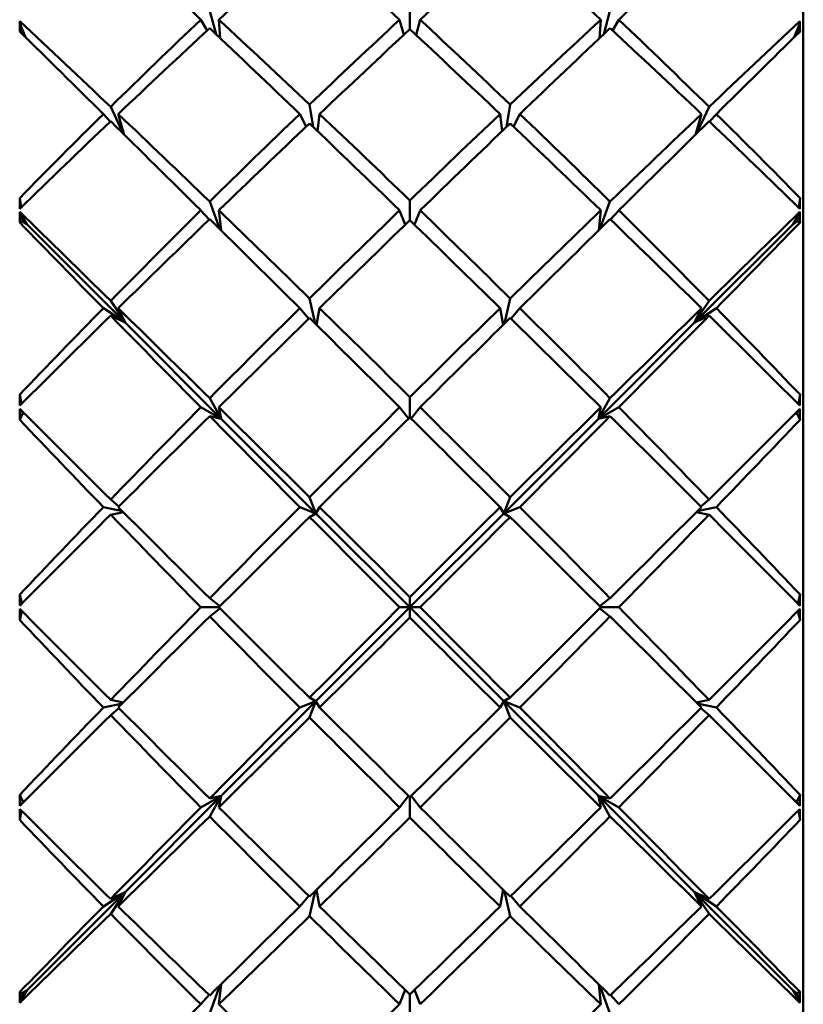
# Model space of a CAD drawing. Header units: inches. Extents: x 0.1 to 33.9, y 0.6 to 21.4.
# Tile 249 of 256: x 19.113 to 19.33, y 14.356 to 14.628. Entities that reach past the tile are written whole.
import ezdxf

# ---------------------------------------------------------------- set-up
doc = ezdxf.new("R2010")
doc.units = ezdxf.units.IN
doc.header["$MEASUREMENT"] = 0
doc.layers.add('Visible (ANSI)', color=7, linetype='Continuous', lineweight=50)

msp = doc.modelspace()

# ---------------------------------------------------------------- linework, layer by layer
at = {"layer": 'Visible (ANSI)'}
for p, q in [((19.32986, 14.02502), (19.32986, 14.90691)), ((19.16759, 14.62431), (19.16585, 14.63061)), ((19.22115, 14.62566), (19.22115, 14.63091)), ((19.27644, 14.63061), (19.27471, 14.62431)), ((19.11377, 14.62631), (19.1134, 14.62787)), ((19.1634, 14.62829), (19.16519, 14.62534)), ((19.16837, 14.62829), (19.16874, 14.62321)), ((19.21945, 14.62407), (19.21832, 14.62829)), ((19.22285, 14.62407), (19.22398, 14.62829)), ((19.27355, 14.62321), (19.27393, 14.62829)), ((19.27711, 14.62534), (19.2789, 14.62829)), ((19.32853, 14.62631), (19.3289, 14.62787)), ((19.11377, 14.62631), (19.11497, 14.62342)), ((19.11415, 14.62423), (19.11377, 14.62631)), ((19.11419, 14.62419), (19.11401, 14.62573)), ((19.11476, 14.62363), (19.11414, 14.62477)), ((19.1143, 14.62408), (19.11414, 14.62477)), ((19.11414, 14.62477), (19.1142, 14.62419)), ((19.32733, 14.62342), (19.32853, 14.62631)), ((19.32816, 14.62477), (19.32754, 14.62363)), ((19.32799, 14.62408), (19.32816, 14.62477)), ((19.3281, 14.62419), (19.32816, 14.62477)), ((19.32811, 14.62419), (19.32829, 14.62573)), ((19.32853, 14.62631), (19.32814, 14.62423)), ((19.14197, 14.5968), (19.13849, 14.60421)), ((19.19441, 14.59868), (19.19345, 14.60483)), ((19.24885, 14.60483), (19.24788, 14.59868)), ((19.30381, 14.60421), (19.30033, 14.5968)), ((19.13647, 14.60222), (19.13839, 14.60014)), ((19.14058, 14.60222), (19.14225, 14.59652)), ((19.19072, 14.60222), (19.19254, 14.59875)), ((19.1962, 14.60222), (19.19565, 14.59749)), ((19.24664, 14.59749), (19.24609, 14.60222)), ((19.24976, 14.59875), (19.25158, 14.60222)), ((19.30005, 14.59652), (19.30172, 14.60222)), ((19.30391, 14.60014), (19.30583, 14.60222)), ((19.11371, 14.57637), (19.11335, 14.57902)), ((19.22115, 14.57288), (19.22115, 14.57836)), ((19.32859, 14.57637), (19.32895, 14.57902)), ((19.1634, 14.57562), (19.16571, 14.57306)), ((19.16865, 14.57043), (19.16585, 14.57805)), ((19.16837, 14.57562), (19.16897, 14.57011)), ((19.21989, 14.57167), (19.21832, 14.57562)), ((19.2224, 14.57167), (19.22398, 14.57562)), ((19.27333, 14.57011), (19.27393, 14.57562)), ((19.27644, 14.57805), (19.27365, 14.57043)), ((19.27659, 14.57306), (19.2789, 14.57562)), ((19.11377, 14.57429), (19.1134, 14.57518)), ((19.11377, 14.57429), (19.11528, 14.57184)), ((19.11423, 14.57259), (19.11377, 14.57429)), ((19.11423, 14.57259), (19.11406, 14.57381)), ((19.11414, 14.5734), (19.11423, 14.57259)), ((19.11528, 14.57184), (19.11414, 14.5734)), ((19.11444, 14.57268), (19.11414, 14.5734)), ((19.32702, 14.57184), (19.32853, 14.57429)), ((19.32816, 14.5734), (19.32702, 14.57184)), ((19.32786, 14.57268), (19.32816, 14.5734)), ((19.32853, 14.57429), (19.32806, 14.57259)), ((19.32806, 14.57259), (19.32823, 14.57381)), ((19.32806, 14.57259), (19.32816, 14.5734)), ((19.32853, 14.57429), (19.3289, 14.57518)), ((19.11423, 14.57259), (19.11335, 14.57222)), ((19.11414, 14.57253), (19.11423, 14.57259)), ((19.11528, 14.57184), (19.11414, 14.57253)), ((19.11444, 14.57268), (19.11423, 14.57259)), ((19.11425, 14.57246), (19.11423, 14.57259)), ((19.11423, 14.57259), (19.11528, 14.57184)), ((19.11444, 14.57268), (19.11528, 14.57184)), ((19.11528, 14.57184), (19.14249, 14.54462)), ((19.32702, 14.57184), (19.29981, 14.54462)), ((19.32786, 14.57268), (19.32702, 14.57184)), ((19.32702, 14.57184), (19.32806, 14.57259)), ((19.32816, 14.57253), (19.32702, 14.57184)), ((19.32786, 14.57268), (19.32806, 14.57259)), ((19.32805, 14.57246), (19.32806, 14.57259)), ((19.32806, 14.57259), (19.32895, 14.57222)), ((19.32806, 14.57259), (19.32816, 14.57253)), ((19.19499, 14.54436), (19.19345, 14.55129)), ((19.24885, 14.55129), (19.24731, 14.54436)), ((19.13647, 14.54859), (19.14249, 14.54462)), ((19.14249, 14.54462), (19.13849, 14.55064)), ((19.14058, 14.54859), (19.14249, 14.54462)), ((19.19072, 14.54859), (19.19323, 14.54568)), ((19.1962, 14.54859), (19.19533, 14.54402)), ((19.24697, 14.54402), (19.24609, 14.54859)), ((19.24907, 14.54568), (19.25158, 14.54859)), ((19.30381, 14.55064), (19.29981, 14.54462)), ((19.29981, 14.54462), (19.30583, 14.54859)), ((19.29981, 14.54462), (19.30172, 14.54859)), ((19.14249, 14.54462), (19.13849, 14.54653)), ((19.30381, 14.54653), (19.29981, 14.54462)), ((19.14249, 14.54462), (19.16906, 14.51806)), ((19.29981, 14.54462), (19.27324, 14.51806)), ((19.11381, 14.52209), (19.11335, 14.52471)), ((19.22115, 14.51842), (19.22115, 14.52403)), ((19.32849, 14.52209), (19.32895, 14.52471)), ((19.1634, 14.52123), (19.16906, 14.51806)), ((19.16906, 14.51806), (19.16585, 14.52371)), ((19.16837, 14.52123), (19.16906, 14.51806)), ((19.2208, 14.51808), (19.21832, 14.52123)), ((19.22149, 14.51808), (19.22398, 14.52123)), ((19.27644, 14.52371), (19.27324, 14.51806)), ((19.27324, 14.51806), (19.2789, 14.52123)), ((19.27324, 14.51806), (19.27393, 14.52123)), ((19.11423, 14.5197), (19.11335, 14.51775)), ((19.11394, 14.52024), (19.11423, 14.5197)), ((19.11423, 14.5197), (19.11414, 14.51945)), ((19.11414, 14.51945), (19.11481, 14.51937)), ((19.11423, 14.5197), (19.11418, 14.52)), ((19.11423, 14.5197), (19.11419, 14.51999)), ((19.11431, 14.51987), (19.11423, 14.5197)), ((19.11462, 14.51956), (19.11423, 14.5197)), ((19.11428, 14.51943), (19.11423, 14.5197)), ((19.16906, 14.51806), (19.16585, 14.51875)), ((19.27644, 14.51875), (19.27324, 14.51806)), ((19.32749, 14.51937), (19.32816, 14.51945)), ((19.32806, 14.5197), (19.32768, 14.51956)), ((19.32799, 14.51987), (19.32806, 14.5197)), ((19.32802, 14.51943), (19.32806, 14.5197)), ((19.32806, 14.5197), (19.32835, 14.52024)), ((19.32806, 14.5197), (19.32812, 14.52)), ((19.32811, 14.51999), (19.32806, 14.5197)), ((19.32816, 14.51945), (19.32806, 14.5197)), ((19.32806, 14.5197), (19.32895, 14.51775)), ((19.16906, 14.51806), (19.19521, 14.49191)), ((19.27324, 14.51806), (19.24709, 14.49191)), ((19.13849, 14.49574), (19.14074, 14.49381)), ((19.19521, 14.49191), (19.19345, 14.49639)), ((19.24885, 14.49639), (19.24709, 14.49191)), ((19.30155, 14.49381), (19.30381, 14.49574)), ((19.14175, 14.49249), (19.13647, 14.49365)), ((19.13849, 14.49156), (19.142, 14.49223)), ((19.19072, 14.49365), (19.19521, 14.49191)), ((19.19521, 14.49191), (19.19345, 14.49091)), ((19.1962, 14.49365), (19.19521, 14.49191)), ((19.19521, 14.49191), (19.22115, 14.46597)), ((19.24709, 14.49191), (19.22115, 14.46597)), ((19.24709, 14.49191), (19.24609, 14.49365)), ((19.24709, 14.49191), (19.25158, 14.49365)), ((19.24885, 14.49091), (19.24709, 14.49191)), ((19.30029, 14.49223), (19.30381, 14.49156)), ((19.30583, 14.49365), (19.30055, 14.49249)), ((19.11397, 14.467), (19.11335, 14.46947)), ((19.32833, 14.467), (19.32895, 14.46947)), ((19.16585, 14.46847), (19.16867, 14.46627)), ((19.22115, 14.46597), (19.22115, 14.46879)), ((19.27363, 14.46627), (19.27644, 14.46847)), ((19.11397, 14.46493), (19.11335, 14.46246)), ((19.16837, 14.46597), (19.1634, 14.46597)), ((19.16585, 14.46346), (19.16867, 14.46566)), ((19.19521, 14.44002), (19.22115, 14.46597)), ((19.22115, 14.46597), (19.21832, 14.46597)), ((19.22115, 14.46597), (19.22398, 14.46597)), ((19.24709, 14.44002), (19.22115, 14.46597)), ((19.22115, 14.46597), (19.22115, 14.46314)), ((19.27363, 14.46566), (19.27644, 14.46346)), ((19.2789, 14.46597), (19.27393, 14.46597)), ((19.32833, 14.46493), (19.32895, 14.46246)), ((19.13849, 14.44037), (19.142, 14.4397)), ((19.16906, 14.41387), (19.19521, 14.44002)), ((19.19521, 14.44002), (19.19072, 14.43828)), ((19.19345, 14.44102), (19.19521, 14.44002)), ((19.19345, 14.43554), (19.19521, 14.44002)), ((19.19521, 14.44002), (19.1962, 14.43828)), ((19.24609, 14.43828), (19.24709, 14.44002)), ((19.24709, 14.44002), (19.24885, 14.44102)), ((19.24709, 14.44002), (19.24885, 14.43554)), ((19.25158, 14.43828), (19.24709, 14.44002)), ((19.27324, 14.41387), (19.24709, 14.44002)), ((19.30029, 14.4397), (19.30381, 14.44037)), ((19.14175, 14.43944), (19.13647, 14.43828)), ((19.13849, 14.43619), (19.14074, 14.43812)), ((19.30583, 14.43828), (19.30055, 14.43944)), ((19.30155, 14.43812), (19.30381, 14.43619)), ((19.11423, 14.41223), (19.11335, 14.41418)), ((19.11414, 14.41249), (19.11481, 14.41256)), ((19.11423, 14.41223), (19.11414, 14.41249)), ((19.11428, 14.4125), (19.11423, 14.41223)), ((19.11462, 14.41237), (19.11423, 14.41223)), ((19.14249, 14.38731), (19.16906, 14.41387)), ((19.16906, 14.41387), (19.1634, 14.4107)), ((19.16585, 14.40822), (19.16906, 14.41387)), ((19.16585, 14.41318), (19.16906, 14.41387)), ((19.16906, 14.41387), (19.16837, 14.4107)), ((19.2208, 14.41385), (19.21832, 14.4107)), ((19.22115, 14.41351), (19.22115, 14.4079)), ((19.22149, 14.41385), (19.22398, 14.4107)), ((19.29981, 14.38731), (19.27324, 14.41387)), ((19.27324, 14.41387), (19.27644, 14.40822)), ((19.2789, 14.4107), (19.27324, 14.41387)), ((19.27393, 14.4107), (19.27324, 14.41387)), ((19.27324, 14.41387), (19.27644, 14.41318)), ((19.32749, 14.41256), (19.32816, 14.41249)), ((19.32806, 14.41223), (19.32768, 14.41237)), ((19.32802, 14.4125), (19.32806, 14.41223)), ((19.32806, 14.41223), (19.32895, 14.41418)), ((19.32816, 14.41249), (19.32806, 14.41223)), ((19.11381, 14.40984), (19.11335, 14.40722)), ((19.11394, 14.41169), (19.11423, 14.41223)), ((19.11423, 14.41223), (19.11418, 14.41193)), ((19.11423, 14.41223), (19.11419, 14.41194)), ((19.11431, 14.41206), (19.11423, 14.41223)), ((19.32799, 14.41206), (19.32806, 14.41223)), ((19.32811, 14.41194), (19.32806, 14.41223)), ((19.32806, 14.41223), (19.32812, 14.41193)), ((19.32806, 14.41223), (19.32835, 14.41169)), ((19.32849, 14.40984), (19.32895, 14.40722)), ((19.1962, 14.38334), (19.19533, 14.38791)), ((19.24697, 14.38791), (19.24609, 14.38334)), ((19.11528, 14.36009), (19.14249, 14.38731)), ((19.14249, 14.38731), (19.13647, 14.38334)), ((19.13849, 14.3854), (19.14249, 14.38731)), ((19.13849, 14.38129), (19.14249, 14.38731)), ((19.14249, 14.38731), (19.14058, 14.38334)), ((19.19072, 14.38334), (19.19323, 14.38625)), ((19.19499, 14.38757), (19.19345, 14.38064)), ((19.24885, 14.38064), (19.24731, 14.38757)), ((19.24907, 14.38625), (19.25158, 14.38334)), ((19.32702, 14.36009), (19.29981, 14.38731)), ((19.29981, 14.38731), (19.30381, 14.38129)), ((19.30172, 14.38334), (19.29981, 14.38731)), ((19.30583, 14.38334), (19.29981, 14.38731)), ((19.29981, 14.38731), (19.30381, 14.3854)), ((19.16865, 14.3615), (19.16585, 14.35388)), ((19.16837, 14.35631), (19.16897, 14.36182)), ((19.27333, 14.36182), (19.27393, 14.35631)), ((19.27644, 14.35388), (19.27365, 14.3615)), ((19.11423, 14.35934), (19.11335, 14.35971)), ((19.11528, 14.36009), (19.11377, 14.35764)), ((19.11377, 14.35764), (19.11423, 14.35934)), ((19.11423, 14.35934), (19.11406, 14.35812)), ((19.11414, 14.3594), (19.11528, 14.36009)), ((19.11414, 14.35853), (19.11528, 14.36009)), ((19.11423, 14.35934), (19.11414, 14.3594)), ((19.11423, 14.35934), (19.11414, 14.35853)), ((19.11444, 14.35925), (19.11414, 14.35853)), ((19.11528, 14.36009), (19.11423, 14.35934)), ((19.11425, 14.35947), (19.11423, 14.35934)), ((19.11444, 14.35925), (19.11423, 14.35934)), ((19.11444, 14.35925), (19.11528, 14.36009)), ((19.1634, 14.35631), (19.16571, 14.35888)), ((19.21989, 14.36026), (19.21832, 14.35631)), ((19.22115, 14.35905), (19.22115, 14.35357)), ((19.2224, 14.36026), (19.22398, 14.35631)), ((19.27659, 14.35888), (19.2789, 14.35631)), ((19.32853, 14.35764), (19.32702, 14.36009)), ((19.32702, 14.36009), (19.32816, 14.3594)), ((19.32702, 14.36009), (19.32816, 14.35853)), ((19.32806, 14.35934), (19.32702, 14.36009)), ((19.32786, 14.35925), (19.32702, 14.36009)), ((19.32786, 14.35925), (19.32806, 14.35934)), ((19.32786, 14.35925), (19.32816, 14.35853)), ((19.32805, 14.35947), (19.32806, 14.35934)), ((19.32806, 14.35934), (19.32895, 14.35971)), ((19.32816, 14.3594), (19.32806, 14.35934)), ((19.32806, 14.35934), (19.32853, 14.35764)), ((19.32806, 14.35934), (19.32823, 14.35812)), ((19.32816, 14.35853), (19.32806, 14.35934)), ((19.11377, 14.35764), (19.1134, 14.35675)), ((19.32853, 14.35764), (19.3289, 14.35675))]:
    msp.add_line(p, q, dxfattribs=at)
for centre, major_axis, ratio, start_param, end_param in [((19.26193, 14.46597), (0.44182, -0.43965), 0.076526, 1.871035, 1.929121), ((19.18037, 14.46597), (0.44182, 0.43965), 0.076526, 1.212472, 1.270558), ((19.18037, 14.46597), (0.43417, 0.43188), 0.204834, 1.340285, 1.396888), ((19.26193, 14.46597), (0.43885, -0.43664), 0.140115, 1.807882, 1.864484), ((19.18037, 14.46597), (0.43885, 0.43664), 0.140115, 1.277109, 1.333711), ((19.26193, 14.46597), (0.43417, -0.43188), 0.204834, 1.744705, 1.801307), ((19.14327, 14.46597), (0.00388, -0.44094), 0.06937, 4.335815, 4.34274), ((19.18037, 14.46597), (0.44034, -0.43815), 0.112588, 1.777029, 1.834087), ((19.26193, 14.46597), (0.42344, 0.42095), 0.310003, 1.496087, 1.554173), ((19.18037, 14.46597), (0.4364, -0.43415), 0.176754, 1.715348, 1.77195), ((19.26193, 14.46597), (0.43076, 0.42841), 0.242363, 1.432839, 1.489441), ((19.18037, 14.46597), (0.43076, -0.42841), 0.242363, 1.652151, 1.708753), ((19.26193, 14.46597), (0.4364, 0.43415), 0.176754, 1.369642, 1.426244), ((19.18037, 14.46597), (0.42344, -0.42095), 0.310003, 1.58742, 1.645506), ((19.26193, 14.46597), (0.44034, 0.43815), 0.112588, 1.307505, 1.364563), ((19.29903, 14.46597), (-0.00388, -0.44094), 0.06937, 1.940446, 1.94737), ((19.26193, 14.46597), (0.44306, -0.4409), 0.013547, 1.871343, 1.926222), ((19.18037, 14.46597), (0.43417, 0.43188), 0.204834, 1.402565, 1.459719), ((19.26193, 14.46597), (0.44182, -0.43965), 0.076526, 1.808203, 1.865357), ((19.18037, 14.46597), (0.43885, 0.43664), 0.140115, 1.340123, 1.396543), ((19.26193, 14.46597), (0.43885, -0.43664), 0.140115, 1.74505, 1.801469), ((19.18037, 14.46597), (0.44182, 0.43965), 0.076526, 1.276236, 1.33339), ((19.26193, 14.46597), (0.43417, -0.43188), 0.204834, 1.681873, 1.739027), ((19.18037, 14.46597), (0.44306, 0.4409), 0.013547, 1.21537, 1.270249), ((19.26193, 14.46597), (0.42344, 0.42095), 0.310003, 1.558919, 1.613798), ((19.18037, 14.46597), (0.43417, 0.43188), 0.204834, 1.464465, 1.521523), ((19.26193, 14.46597), (0.44306, -0.4409), 0.013547, 1.808511, 1.866597), ((19.18037, 14.46597), (0.44034, -0.43815), 0.112588, 1.715129, 1.772283), ((19.26193, 14.46597), (0.43076, 0.42841), 0.242363, 1.495671, 1.552825), ((19.18037, 14.46597), (0.4364, -0.43415), 0.176754, 1.652699, 1.709119), ((19.26193, 14.46597), (0.4364, 0.43415), 0.176754, 1.432474, 1.488893), ((19.18037, 14.46597), (0.43076, -0.42841), 0.242363, 1.588768, 1.645922), ((19.26193, 14.46597), (0.44034, 0.43815), 0.112588, 1.369309, 1.426463), ((19.18037, 14.46597), (0.44306, 0.4409), 0.013547, 1.274995, 1.333081), ((19.26193, 14.46597), (0.43417, -0.43188), 0.204834, 1.620069, 1.677127), ((19.18037, 14.46597), (0.42344, -0.42095), 0.310003, 1.527795, 1.582674), ((19.18037, 14.46597), (0.43885, 0.43664), 0.140115, 1.402772, 1.459374), ((19.26193, 14.46597), (0.44182, -0.43965), 0.076526, 1.745371, 1.801973), ((19.18037, 14.46597), (0.44182, 0.43965), 0.076526, 1.33962, 1.396222), ((19.26193, 14.46597), (0.43885, -0.43664), 0.140115, 1.682218, 1.73882), ((19.14327, 14.46597), (0.01491, -0.44094), 0.061208, 4.451039, 4.457964), ((19.29903, 14.46597), (-0.01491, -0.44094), 0.061208, 1.825221, 1.832146), ((19.26193, 14.46597), (0.43076, 0.42841), 0.242363, 1.558503, 1.616589), ((19.18037, 14.46597), (0.44034, -0.43815), 0.112588, 1.652849, 1.709452), ((19.26193, 14.46597), (0.4364, 0.43415), 0.176754, 1.495306, 1.551908), ((19.18037, 14.46597), (0.4364, -0.43415), 0.176754, 1.589685, 1.646287), ((19.26193, 14.46597), (0.44034, 0.43815), 0.112588, 1.432141, 1.488743), ((19.18037, 14.46597), (0.43076, -0.42841), 0.242363, 1.525004, 1.58309), ((19.14327, 14.46597), (0, -0.44094), 0.069927, 4.46209, 4.469014), ((19.18037, 14.46597), (0.44256, -0.4404), 0.049325, 1.714512, 1.77157), ((19.18037, 14.46597), (0.43885, 0.43664), 0.140115, 1.465052, 1.522206), ((19.26193, 14.46597), (0.44306, -0.4409), 0.013547, 1.74568, 1.802834), ((19.18037, 14.46597), (0.44182, 0.43965), 0.076526, 1.402634, 1.459054), ((19.26193, 14.46597), (0.44182, -0.43965), 0.076526, 1.682539, 1.738958), ((19.18037, 14.46597), (0.44306, 0.4409), 0.013547, 1.338759, 1.395913), ((19.26193, 14.46597), (0.43885, -0.43664), 0.140115, 1.619386, 1.67654), ((19.26193, 14.46597), (0.44256, 0.4404), 0.049325, 1.370023, 1.427081), ((19.29903, 14.46597), (0, -0.44094), 0.069927, 1.814171, 1.821096), ((19.26193, 14.46597), (0.44256, -0.4404), 0.049325, 4.419488, 4.474367), ((19.18037, 14.46597), (0.44256, 0.4404), 0.049325, 4.950411, 5.00529), ((19.26193, 14.46597), (0.43076, 0.42841), 0.242363, 1.621335, 1.676214), ((19.18037, 14.46597), (0.44256, -0.4404), 0.049325, 1.652612, 1.709766), ((19.26193, 14.46597), (0.4364, 0.43415), 0.176754, 1.558138, 1.615292), ((19.18037, 14.46597), (0.44034, -0.43815), 0.112588, 1.5902, 1.64662), ((19.26193, 14.46597), (0.44034, 0.43815), 0.112588, 1.494973, 1.551392), ((19.18037, 14.46597), (0.4364, -0.43415), 0.176754, 1.526301, 1.583455), ((19.26193, 14.46597), (0.44256, 0.4404), 0.049325, 1.431827, 1.488981), ((19.18037, 14.46597), (0.43076, -0.42841), 0.242363, 1.465379, 1.520258), ((19.18037, 14.46597), (0.43885, 0.43664), 0.140115, 1.526952, 1.58401), ((19.26193, 14.46597), (0.44256, -0.4404), 0.049325, 4.479113, 4.537199), ((19.18037, 14.46597), (0.44182, 0.43965), 0.076526, 1.465283, 1.521885), ((19.26193, 14.46597), (0.44306, -0.4409), 0.013547, 1.682848, 1.73945), ((19.18037, 14.46597), (0.44306, 0.4409), 0.013547, 1.402143, 1.458745), ((19.26193, 14.46597), (0.44182, -0.43965), 0.076526, 1.619707, 1.676309), ((19.18037, 14.46597), (0.44256, 0.4404), 0.049325, 4.887579, 4.945665), ((19.26193, 14.46597), (0.43885, -0.43664), 0.140115, 1.557583, 1.614641), ((19.14327, 14.46597), (0.0114, -0.44094), 0.064973, 4.577093, 4.584018), ((19.29903, 14.46597), (-0.0114, -0.44094), 0.064973, 1.699168, 1.706092), ((19.26193, 14.46597), (0.4364, 0.43415), 0.176754, 1.62097, 1.679056), ((19.18037, 14.46597), (0.44256, -0.4404), 0.049325, 1.590332, 1.646934), ((19.26193, 14.46597), (0.44034, 0.43815), 0.112588, 1.557805, 1.614407), ((19.18037, 14.46597), (0.44034, -0.43815), 0.112588, 1.527186, 1.583788), ((19.26193, 14.46597), (0.44256, 0.4404), 0.049325, 1.494659, 1.551261), ((19.18037, 14.46597), (0.4364, -0.43415), 0.176754, 1.462537, 1.520623), ((19.14327, 14.46597), (-0.00388, -0.44094), 0.06937, 4.588364, 4.595289), ((19.18037, 14.46597), (0.44306, -0.4409), 0.013547, 4.574141, 4.631199), ((19.18037, 14.46597), (0.44182, 0.43965), 0.076526, 1.527563, 1.584717), ((19.26193, 14.46597), (0.44256, -0.4404), 0.049325, 4.542877, 4.600031), ((19.18037, 14.46597), (0.44306, 0.4409), 0.013547, 1.465157, 1.521577), ((19.26193, 14.46597), (0.44306, -0.4409), 0.013547, 1.620016, 1.676435), ((19.18037, 14.46597), (0.44256, 0.4404), 0.049325, 4.824747, 4.881901), ((19.26193, 14.46597), (0.44182, -0.43965), 0.076526, 1.556875, 1.614029), ((19.26193, 14.46597), (0.44306, 0.4409), 0.013547, 4.793579, 4.850637), ((19.29903, 14.46597), (0.00388, -0.44094), 0.06937, 1.687896, 1.694821), ((19.26193, 14.46597), (0.44034, -0.43815), 0.112588, 4.482006, 4.536885), ((19.18037, 14.46597), (0.44034, 0.43815), 0.112588, 4.887893, 4.942772), ((19.26193, 14.46597), (0.4364, 0.43415), 0.176754, 1.683801, 1.738681), ((19.18037, 14.46597), (0.44182, 0.43965), 0.076526, 1.589463, 1.646521), ((19.26193, 14.46597), (0.44034, -0.43815), 0.112588, 4.541631, 4.599717), ((19.18037, 14.46597), (0.44306, -0.4409), 0.013547, 4.635945, 4.693099), ((19.26193, 14.46597), (0.44034, 0.43815), 0.112588, 1.620637, 1.677791), ((19.18037, 14.46597), (0.44256, -0.4404), 0.049325, 1.527683, 1.584102), ((19.26193, 14.46597), (0.44256, 0.4404), 0.049325, 1.557491, 1.61391), ((19.18037, 14.46597), (0.44034, -0.43815), 0.112588, 1.463802, 1.520956), ((19.26193, 14.46597), (0.44306, 0.4409), 0.013547, 4.731679, 4.788833), ((19.18037, 14.46597), (0.44034, 0.43815), 0.112588, 4.825061, 4.883147), ((19.26193, 14.46597), (0.44182, -0.43965), 0.076526, 1.495072, 1.55213), ((19.18037, 14.46597), (0.4364, -0.43415), 0.176754, 1.402912, 1.457791), ((19.18037, 14.46597), (0.44306, 0.4409), 0.013547, 1.527807, 1.584409), ((19.26193, 14.46597), (0.44256, -0.4404), 0.049325, 4.606261, 4.662863), ((19.18037, 14.46597), (0.44256, 0.4404), 0.049325, 4.761915, 4.818517), ((19.26193, 14.46597), (0.44306, -0.4409), 0.013547, 1.557184, 1.613786), ((19.14327, 14.46597), (0.0077, -0.44094), 0.067709, 4.703253, 4.710178), ((19.29903, 14.46597), (-0.0077, -0.44094), 0.067709, 1.573007, 1.579932), ((19.14327, 14.46597), (-0.0077, -0.44094), 0.067709, 4.7146, 4.721525), ((19.18037, 14.46597), (0.44182, -0.43965), 0.076526, 4.636664, 4.693722), ((19.26193, 14.46597), (0.44034, 0.43815), 0.112588, 1.683469, 1.741555), ((19.18037, 14.46597), (0.44306, -0.4409), 0.013547, 4.698777, 4.755379), ((19.26193, 14.46597), (0.44256, 0.4404), 0.049325, 1.620322, 1.676925), ((19.18037, 14.46597), (0.44256, -0.4404), 0.049325, 1.464668, 1.52127), ((19.26193, 14.46597), (0.44306, 0.4409), 0.013547, 4.669399, 4.726001), ((19.18037, 14.46597), (0.44034, -0.43815), 0.112588, 1.400038, 1.458124), ((19.26193, 14.46597), (0.44182, 0.43965), 0.076526, 4.731056, 4.788114), ((19.29903, 14.46597), (0.0077, -0.44094), 0.067709, 1.561661, 1.568585), ((19.26193, 14.46597), (0.4364, -0.43415), 0.176754, 4.544505, 4.599384), ((19.18037, 14.46597), (0.44306, 0.4409), 0.013547, 1.590087, 1.64724), ((19.26193, 14.46597), (0.44034, -0.43815), 0.112588, 4.605395, 4.662549), ((19.18037, 14.46597), (0.44256, 0.4404), 0.049325, 4.699083, 4.755503), ((19.26193, 14.46597), (0.44256, -0.4404), 0.049325, 4.669275, 4.725695), ((19.18037, 14.46597), (0.44034, 0.43815), 0.112588, 4.762229, 4.819383), ((19.26193, 14.46597), (0.44306, -0.4409), 0.013547, 1.494352, 1.551506), ((19.18037, 14.46597), (0.4364, 0.43415), 0.176754, 4.825394, 4.880273), ((19.26193, 14.46597), (0.44034, 0.43815), 0.112588, 1.7463, 1.80118), ((19.18037, 14.46597), (0.44182, -0.43965), 0.076526, 4.698468, 4.755622), ((19.26193, 14.46597), (0.44256, 0.4404), 0.049325, 1.683154, 1.740308), ((19.18037, 14.46597), (0.44306, -0.4409), 0.013547, 4.761609, 4.818028), ((19.26193, 14.46597), (0.44306, 0.4409), 0.013547, 4.60675, 4.663169), ((19.18037, 14.46597), (0.44256, -0.4404), 0.049325, 1.401284, 1.458438), ((19.26193, 14.46597), (0.44182, 0.43965), 0.076526, 4.669156, 4.72631), ((19.18037, 14.46597), (0.44034, -0.43815), 0.112588, 1.340413, 1.395292), ((19.18037, 14.46597), (0.44306, 0.4409), 0.013547, 1.651986, 1.709044), ((19.26193, 14.46597), (0.4364, -0.43415), 0.176754, 4.60413, 4.662216), ((19.18037, 14.46597), (0.44256, 0.4404), 0.049325, 4.636251, 4.692853), ((19.26193, 14.46597), (0.44034, -0.43815), 0.112588, 4.668778, 4.72538), ((19.18037, 14.46597), (0.44034, 0.43815), 0.112588, 4.699397, 4.756), ((19.26193, 14.46597), (0.44256, -0.4404), 0.049325, 4.731925, 4.788527), ((19.18037, 14.46597), (0.4364, 0.43415), 0.176754, 4.762562, 4.820648), ((19.26193, 14.46597), (0.44306, -0.4409), 0.013547, 1.432548, 1.489606), ((19.14327, 14.46597), (0.00388, -0.44094), 0.06937, 4.829489, 4.836414), ((19.29903, 14.46597), (-0.00388, -0.44094), 0.06937, 1.446772, 1.453696), ((19.14327, 14.46597), (-0.0114, -0.44094), 0.064973, 4.84076, 4.847685), ((19.18037, 14.46597), (0.43885, -0.43664), 0.140115, 4.699175, 4.756233), ((19.26193, 14.46597), (0.44256, 0.4404), 0.049325, 1.745986, 1.804072), ((19.18037, 14.46597), (0.44182, -0.43965), 0.076526, 4.7613, 4.817902), ((19.26193, 14.46597), (0.44306, 0.4409), 0.013547, 4.543735, 4.600338), ((19.18037, 14.46597), (0.44306, -0.4409), 0.013547, 4.82444, 4.881042), ((19.26193, 14.46597), (0.44182, 0.43965), 0.076526, 4.606876, 4.663478), ((19.18037, 14.46597), (0.44256, -0.4404), 0.049325, 1.337521, 1.395607), ((19.26193, 14.46597), (0.43885, 0.43664), 0.140115, 4.668545, 4.725603), ((19.29903, 14.46597), (0.0114, -0.44094), 0.064973, 1.4355, 1.442425), ((19.26193, 14.46597), (0.43076, -0.42841), 0.242363, 4.606971, 4.661851), ((19.18037, 14.46597), (0.44256, 0.4404), 0.049325, 4.573419, 4.630573), ((19.26193, 14.46597), (0.4364, -0.43415), 0.176754, 4.667894, 4.725048), ((19.18037, 14.46597), (0.44034, 0.43815), 0.112588, 4.636566, 4.692985), ((19.26193, 14.46597), (0.44034, -0.43815), 0.112588, 4.731793, 4.788212), ((19.18037, 14.46597), (0.4364, 0.43415), 0.176754, 4.69973, 4.756884), ((19.26193, 14.46597), (0.44256, -0.4404), 0.049325, 4.794205, 4.851358), ((19.18037, 14.46597), (0.43076, 0.42841), 0.242363, 4.762927, 4.817807), ((19.26193, 14.46597), (0.44256, 0.4404), 0.049325, 1.808818, 1.863697), ((19.18037, 14.46597), (0.43885, -0.43664), 0.140115, 4.760979, 4.818133), ((19.26193, 14.46597), (0.44306, 0.4409), 0.013547, 4.480352, 4.537506), ((19.18037, 14.46597), (0.44182, -0.43965), 0.076526, 4.824132, 4.880551), ((19.26193, 14.46597), (0.44182, 0.43965), 0.076526, 4.544227, 4.600646), ((19.18037, 14.46597), (0.44306, -0.4409), 0.013547, 4.887272, 4.944426), ((19.26193, 14.46597), (0.43885, 0.43664), 0.140115, 4.606645, 4.663799), ((19.18037, 14.46597), (0.44256, -0.4404), 0.049325, 1.277895, 1.332775), ((19.18037, 14.46597), (0.44256, 0.4404), 0.049325, 4.511616, 4.568674), ((19.26193, 14.46597), (0.43076, -0.42841), 0.242363, 4.666596, 4.724682), ((19.18037, 14.46597), (0.44034, 0.43815), 0.112588, 4.573734, 4.630336), ((19.26193, 14.46597), (0.4364, -0.43415), 0.176754, 4.731277, 4.787879), ((19.18037, 14.46597), (0.4364, 0.43415), 0.176754, 4.636899, 4.693501), ((19.26193, 14.46597), (0.44034, -0.43815), 0.112588, 4.794442, 4.851044), ((19.18037, 14.46597), (0.43076, 0.42841), 0.242363, 4.700096, 4.758182), ((19.26193, 14.46597), (0.44256, -0.4404), 0.049325, 4.856104, 4.913162), ((19.14327, 14.46597), (0, -0.44094), 0.069927, 4.955764, 4.962688), ((19.29903, 14.46597), (0, -0.44094), 0.069927, 1.320497, 1.327422), ((19.26193, 14.46597), (0.44306, 0.4409), 0.013547, 4.416588, 4.474674), ((19.18037, 14.46597), (0.43885, -0.43664), 0.140115, 4.823811, 4.880413), ((19.26193, 14.46597), (0.44182, 0.43965), 0.076526, 4.481212, 4.537814), ((19.26193, 14.46597), (0.43885, 0.43664), 0.140115, 4.544365, 4.600967)]:
    msp.add_ellipse(centre, major_axis=major_axis, ratio=ratio, start_param=start_param, end_param=end_param, dxfattribs=at)

doc.saveas('drawing.dxf')
